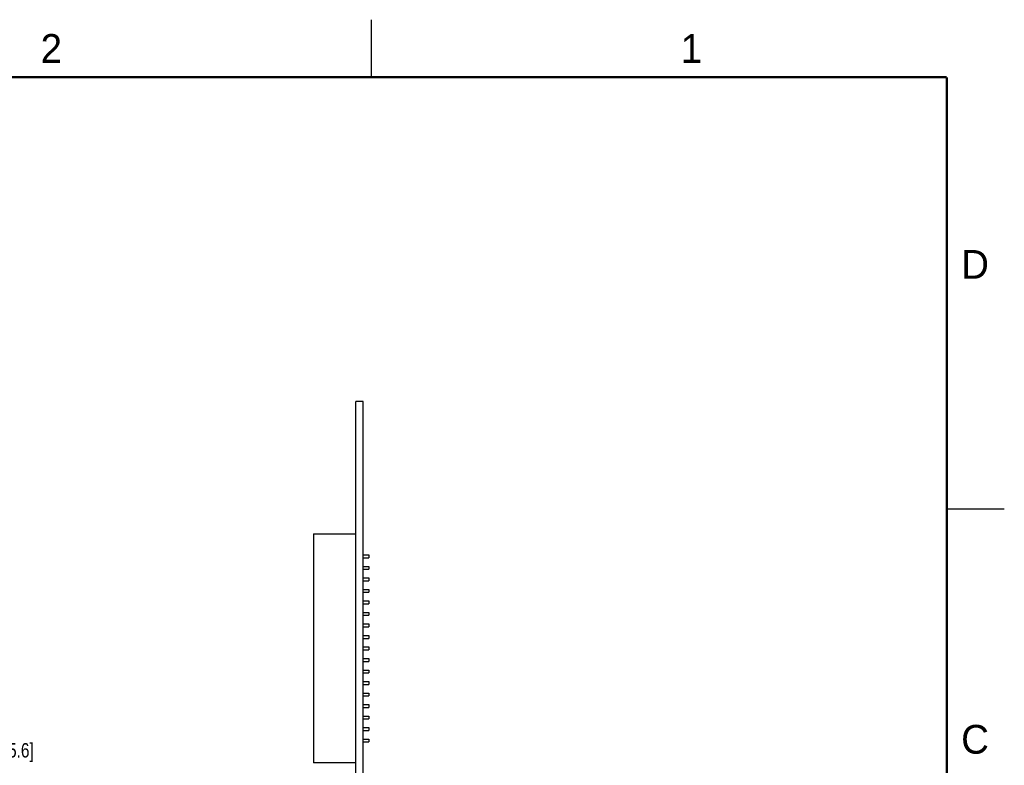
# Model space of a CAD drawing. Header units: inches. Extents: x 0 to 22, y 0 to 17.
# Tile 10 of 10: x 13.4 to 22, y 10.5 to 17. Entities that reach past the tile are written whole.
import ezdxf

# ---------------------------------------------------------------- set-up
doc = ezdxf.new("R2010")
doc.units = ezdxf.units.IN
doc.header["$LTSCALE"] = 1.21
doc.header["$MEASUREMENT"] = 0
doc.layers.get('0').update_dxf_attribs({"linetype": 'CONTINUOUS'})
doc.layers.add('DIMENSIONS', color=7, linetype='CONTINUOUS')
doc.styles.get("Standard").update_dxf_attribs({"font": 'txt', "width": 0.8})
doc.styles.add('TEXTSTYLE_2', font='txt')
doc.dimstyles.new('DIMSTYLE_2', dxfattribs={"dimtxt": 0.125, "dimasz": 0.18, "dimexe": 0.125, "dimexo": 0.0625, "dimgap": 0.03125, "dimtad": 0, "dimtih": 1, "dimtoh": 1, "dimdec": 3, "dimzin": 4, "dimdsep": 46, "dimtxsty": 'STANDARD', "dimblk": '_FILLED', "dimblk1": '_FILLED', "dimblk2": '_FILLED', "dimcen": 0.09, "dimadec": 0, "dimazin": 0, "dimtp": 0.01, "dimtm": 0.01, "dimtfac": 1, "dimtdec": 3, "dimtofl": 0, "dimtmove": 0, "dimatfit": 3, "dimldrblk": '_FILLED', "dimfxl": 1, "dimtolj": 1, "dimtzin": 4, "dimarcsym": 0})

# ---------------------------------------------------------------- blocks, each defined once
blk = doc.blocks.new('*D24')
at = {"layer": 'DIMENSIONS', "color": 2, "linetype": 'CONTINUOUS'}
blk.add_line((11.5192, 10.6542), (12.5212, 10.6542), dxfattribs=at)
at = {"layer": 'DIMENSIONS', "color": 2, "linetype": 'CONTINUOUS', "insert": (12.5837, 10.7167), "char_height": 0.125, "width": 1.525, "attachment_point": 1, "line_spacing_factor": 0.9}
blk.add_mtext('3X 3.370{\\Ftxt.shx;\\W1.000000;\\H0.125000; }[85.6]', dxfattribs=at)
blk = doc.blocks.new('_FILLED')
at = {"color": 0, "linetype": 'BYBLOCK'}
blk.add_solid([(0, 0), (-1, 0.174), (-1, -0.174)], dxfattribs=at)

msp = doc.modelspace()

# ---------------------------------------------------------------- linework, layer by layer
at = {"color": 2, "linetype": 'CONTINUOUS'}
for p, q in [((16.5, 16.5), (16.5, 17)), ((22, 12.75), (21.5, 12.75))]:
    msp.add_line(p, q, dxfattribs=at)
at = {"color": 7, "linetype": 'CONTINUOUS'}
for p, q in [((16.3658, 10.2842), (16.3658, 13.6842)), ((16.4278, 13.6842), (16.3658, 13.6842)), ((16.4278, 10.2842), (16.4278, 13.6842)), ((15.9958, 12.5342), (15.9958, 10.5442)), ((15.9958, 12.5342), (16.3658, 12.5342)), ((16.4278, 12.3517), (16.4778, 12.3517)), ((16.4278, 12.3267), (16.4778, 12.3267)), ((16.4778, 12.3517), (16.4778, 12.3267)), ((16.4278, 12.2517), (16.4778, 12.2517)), ((16.4778, 12.2517), (16.4778, 12.2267)), ((16.4278, 12.2267), (16.4778, 12.2267)), ((16.4278, 12.1517), (16.4778, 12.1517)), ((16.4778, 12.1517), (16.4778, 12.1267)), ((16.4278, 12.1267), (16.4778, 12.1267)), ((16.4278, 12.0517), (16.4778, 12.0517)), ((16.4278, 12.0267), (16.4778, 12.0267)), ((16.4778, 12.0517), (16.4778, 12.0267)), ((16.4278, 11.9517), (16.4778, 11.9517)), ((16.4278, 11.9267), (16.4778, 11.9267)), ((16.4778, 11.9517), (16.4778, 11.9267)), ((16.4278, 11.8517), (16.4778, 11.8517)), ((16.4278, 11.8267), (16.4778, 11.8267)), ((16.4778, 11.8517), (16.4778, 11.8267)), ((16.4278, 11.7517), (16.4778, 11.7517)), ((16.4278, 11.7267), (16.4778, 11.7267)), ((16.4778, 11.7517), (16.4778, 11.7267)), ((16.4278, 11.6517), (16.4778, 11.6517)), ((16.4778, 11.6517), (16.4778, 11.6267)), ((16.4278, 11.6267), (16.4778, 11.6267)), ((16.4278, 11.5517), (16.4778, 11.5517)), ((16.4278, 11.5267), (16.4778, 11.5267)), ((16.4778, 11.5517), (16.4778, 11.5267)), ((16.4278, 11.4517), (16.4778, 11.4517)), ((16.4278, 11.4267), (16.4778, 11.4267)), ((16.4778, 11.4517), (16.4778, 11.4267)), ((16.4278, 11.3517), (16.4778, 11.3517)), ((16.4278, 11.3267), (16.4778, 11.3267)), ((16.4778, 11.3517), (16.4778, 11.3267)), ((16.4278, 11.2517), (16.4778, 11.2517)), ((16.4278, 11.2267), (16.4778, 11.2267)), ((16.4778, 11.2517), (16.4778, 11.2267)), ((16.4278, 11.1517), (16.4778, 11.1517)), ((16.4278, 11.1267), (16.4778, 11.1267)), ((16.4778, 11.1517), (16.4778, 11.1267)), ((16.4278, 11.0517), (16.4778, 11.0517)), ((16.4778, 11.0517), (16.4778, 11.0267)), ((16.4278, 11.0267), (16.4778, 11.0267)), ((16.4278, 10.9517), (16.4778, 10.9517)), ((16.4278, 10.9267), (16.4778, 10.9267)), ((16.4778, 10.9517), (16.4778, 10.9267)), ((16.4278, 10.8517), (16.4778, 10.8517)), ((16.4278, 10.8267), (16.4778, 10.8267)), ((16.4778, 10.8517), (16.4778, 10.8267)), ((16.4278, 10.7517), (16.4778, 10.7517)), ((16.4278, 10.7267), (16.4778, 10.7267)), ((16.4778, 10.7517), (16.4778, 10.7267)), ((16.3658, 10.5442), (15.9958, 10.5442))]:
    msp.add_line(p, q, dxfattribs=at)
at = {"color": 7, "linetype": 'CONTINUOUS', "const_width": 0.02}
for points in [[(21.5, 16.5), (0.5, 16.5)], [(21.5, 0.5), (21.5, 16.5)]]:
    msp.add_lwpolyline(points, dxfattribs=at)

# ---------------------------------------------------------------- texts
at = {"color": 2, "linetype": 'CONTINUOUS', "char_height": 0.25, "width": 0.25, "attachment_point": 1, "line_spacing_factor": 0.9, "style": 'TEXTSTYLE_2'}
for s, insert in [('2', (13.625, 16.875)), ('1', (19.1875, 16.875)), ('D', (21.625, 15)), ('C', (21.625, 10.875))]:
    msp.add_mtext(s, dxfattribs=dict(at, insert=insert))

# ---------------------------------------------------------------- dimensions: what is measured, and where the dimension line sits
at = {"layer": 'DIMENSIONS', "color": 2, "linetype": 'CONTINUOUS'}
dim = msp.add_ordinate_dim(feature_location=(11.5192, 10.6542), offset=(1.002, 0), dtype=0, origin=(11.4567, 7.2842), text='3X <>', dimstyle='DIMSTYLE_2', dxfattribs=at)
dim.commit()
dim.dimension.update_dxf_attribs({"geometry": '*D24', "text_midpoint": (13.3462, 10.6542)})

doc.saveas('drawing.dxf')
